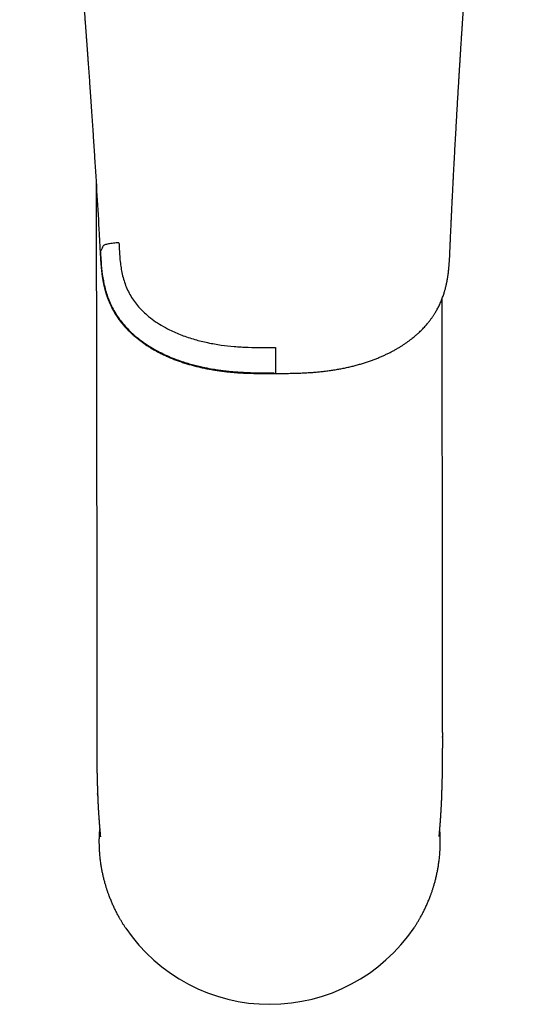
# Model space of a CAD drawing. Header units: millimetres. Extents: x 8 to 755, y 12 to 755.
# Tile 1 of 31: x 317 to 362, y 214 to 300. Entities that reach past the tile are written whole.
import ezdxf

# ---------------------------------------------------------------- set-up
doc = ezdxf.new("R2010")
doc.units = ezdxf.units.MM

msp = doc.modelspace()

# ---------------------------------------------------------------- linework, layer by layer
at = {"color": 7, "linetype": 'Continuous', "lineweight": 30}
for p, q in [((324.055, 285.821), (324.098, 248.043)), ((354.528, 248.077), (354.497, 275.681)), ((339.849, 269.693), (339.852, 269.178)), ((324.098, 238.935), (324.1, 237.17)), ((324.098, 238.903), (324.098, 238.891)), ((324.101, 237.17), (324.101, 237.169)), ((324.175, 232.19), (324.176, 232.167)), ((324.188, 232.019), (324.181, 232.167)), ((326.613, 220.396), (326.656, 220.331)), ((352.076, 220.425), (352.033, 220.36))]:
    msp.add_line(p, q, dxfattribs=at)
msp.add_arc((339.335, 228.99), 15.354, 214.33147, 325.79873, dxfattribs=at)
for points, knots in [([(339.852, 269.121), (339.995, 269.121), (340.328, 269.123), (340.849, 269.128), (341.411, 269.137), (341.924, 269.153), (342.389, 269.173), (342.807, 269.197), (343.219, 269.226), (343.623, 269.261), (344.035, 269.304), (344.454, 269.356), (344.879, 269.416), (345.294, 269.484), (345.7, 269.559), (346.096, 269.64), (346.482, 269.728), (346.858, 269.822), (347.226, 269.923), (347.586, 270.03), (347.937, 270.143), (348.278, 270.261), (348.607, 270.384), (348.924, 270.51), (349.228, 270.64), (349.52, 270.772), (349.801, 270.908), (350.072, 271.046), (350.334, 271.188), (350.587, 271.333), (350.829, 271.479), (351.061, 271.626), (351.28, 271.773), (351.488, 271.919), (351.684, 272.065), (351.87, 272.209), (352.055, 272.358), (352.236, 272.513), (352.413, 272.672), (352.578, 272.828), (352.732, 272.98), (352.873, 273.127), (353.003, 273.269), (353.123, 273.404), (353.232, 273.534), (353.333, 273.659), (353.426, 273.778), (353.51, 273.89), (353.587, 273.995), (353.655, 274.093), (353.716, 274.183), (353.774, 274.271), (353.838, 274.371), (353.911, 274.488), (353.992, 274.625), (354.075, 274.774), (354.161, 274.935), (354.248, 275.108), (354.335, 275.294), (354.415, 275.477), (354.487, 275.654), (354.552, 275.824), (354.616, 276.002), (354.671, 276.169), (354.717, 276.319), (354.754, 276.447), (354.786, 276.565), (354.814, 276.674), (354.839, 276.774), (354.86, 276.864), (354.877, 276.942), (354.89, 276.998), (354.897, 277.035), (354.901, 277.052), (354.904, 277.065), (354.906, 277.075), (354.908, 277.088), (354.913, 277.109), (354.92, 277.143), (354.929, 277.191), (354.94, 277.249), (354.953, 277.317), (354.968, 277.404), (354.986, 277.509), (355.006, 277.632), (355.025, 277.761), (355.043, 277.896), (355.06, 278.036), (355.077, 278.181), (355.096, 278.361), (355.115, 278.578), (355.135, 278.835), (355.153, 279.105), (355.168, 279.386), (355.182, 279.68), (355.195, 279.986), (355.209, 280.304), (355.223, 280.635), (355.238, 280.977), (355.255, 281.332), (355.272, 281.699), (355.289, 282.078), (355.308, 282.47), (355.327, 282.874), (355.347, 283.291), (355.367, 283.704), (355.387, 284.114), (355.407, 284.519), (355.427, 284.927), (355.448, 285.335), (355.468, 285.74), (355.489, 286.14), (355.515, 286.639), (355.545, 287.232), (355.582, 287.918), (355.618, 288.592), (355.654, 289.253), (355.689, 289.899), (355.725, 290.53), (355.759, 291.144), (355.794, 291.747), (355.828, 292.339), (355.862, 292.919), (355.895, 293.487), (355.928, 294.044), (355.957, 294.523), (355.981, 294.928), (356.002, 295.26), (356.022, 295.587), (356.041, 295.909), (356.062, 296.238), (356.082, 296.572), (356.103, 296.909), (356.124, 297.232), (356.143, 297.541), (356.162, 297.836), (356.18, 298.118), (356.196, 298.366), (356.21, 298.584), (356.222, 298.772), (356.234, 298.952), (356.244, 299.112), (356.253, 299.251), (356.261, 299.368), (356.267, 299.473), (356.273, 299.562), (356.278, 299.637), (356.282, 299.7), (356.286, 299.761), (356.29, 299.823), (356.295, 299.892), (356.301, 299.982), (356.308, 300.096), (356.317, 300.237), (356.327, 300.385), (356.337, 300.54), (356.348, 300.701), (356.36, 300.872), (356.372, 301.055), (356.385, 301.248), (356.399, 301.459), (356.414, 301.688), (356.431, 301.936), (356.449, 302.198), (356.467, 302.472), (356.487, 302.755), (356.506, 303.045), (356.538, 303.508), (356.583, 304.147), (356.643, 305.016), (356.71, 305.949), (356.781, 306.945), (356.853, 307.928), (356.924, 308.895), (356.995, 309.846), (357.068, 310.808), (357.142, 311.781), (357.219, 312.765), (357.297, 313.76), (357.377, 314.765), (357.489, 316.152), (357.634, 317.917), (357.815, 320.059), (358.001, 322.204), (358.192, 324.354), (358.39, 326.507), (358.617, 328.894), (358.796, 330.713), (358.922, 331.962), (358.968, 332.411), (359.014, 332.857), (359.059, 333.296), (359.104, 333.73), (359.149, 334.156), (359.193, 334.576), (359.236, 334.983), (359.279, 335.38), (359.32, 335.763), (359.36, 336.132), (359.399, 336.487), (359.436, 336.832), (359.474, 337.167), (359.51, 337.494), (359.545, 337.811), (359.58, 338.116), (359.613, 338.41), (359.645, 338.692), (359.676, 338.963), (359.703, 339.194), (359.726, 339.387), (359.744, 339.545), (359.762, 339.698), (359.779, 339.847), (359.797, 339.996), (359.816, 340.16), (359.838, 340.344), (359.863, 340.549), (359.889, 340.768), (359.91, 340.943), (359.925, 341.072), (359.935, 341.15), (359.944, 341.229), (359.954, 341.309), (359.963, 341.384), (359.971, 341.451), (359.978, 341.508), (359.984, 341.555), (359.989, 341.592), (359.992, 341.616), (359.994, 341.634), (359.996, 341.653), (359.999, 341.679), (360.004, 341.718), (360.011, 341.77), (360.018, 341.834), (360.026, 341.901), (360.035, 341.969), (360.043, 342.038), (360.052, 342.109), (360.067, 342.224), (360.087, 342.388), (360.11, 342.577), (360.132, 342.749), (360.151, 342.904), (360.172, 343.064), (360.193, 343.231), (360.214, 343.403), (360.237, 343.578), (360.256, 343.728), (360.271, 343.847), (360.282, 343.933), (360.291, 344.003), (360.298, 344.058), (360.303, 344.098), (360.308, 344.132), (360.311, 344.16), (360.314, 344.181), (360.317, 344.2), (360.319, 344.221), (360.323, 344.249), (360.328, 344.285), (360.334, 344.333), (360.342, 344.394), (360.352, 344.471), (360.363, 344.56), (360.376, 344.657), (360.389, 344.756), (360.408, 344.897), (360.431, 345.072), (360.455, 345.254), (360.474, 345.399), (360.489, 345.51), (360.503, 345.615), (360.516, 345.711), (360.528, 345.797), (360.537, 345.865), (360.544, 345.919), (360.55, 345.961), (360.556, 346.004), (360.562, 346.05), (360.57, 346.105), (360.578, 346.168), (360.588, 346.24), (360.599, 346.318), (360.611, 346.4), (360.622, 346.481), (360.634, 346.566), (360.646, 346.653), (360.659, 346.742), (360.671, 346.831), (360.684, 346.918), (360.695, 346.998), (360.706, 347.068), (360.714, 347.126), (360.721, 347.171), (360.726, 347.207), (360.731, 347.242), (360.738, 347.285), (360.745, 347.337), (360.754, 347.395), (360.762, 347.452), (360.77, 347.505), (360.778, 347.556), (360.786, 347.608), (360.794, 347.66), (360.801, 347.71), (360.809, 347.759), (360.815, 347.801), (360.821, 347.838), (360.826, 347.87), (360.831, 347.905), (360.838, 347.948), (360.846, 347.999), (360.854, 348.055), (360.864, 348.114), (360.873, 348.174), (360.883, 348.234), (360.893, 348.296), (360.902, 348.356), (360.911, 348.411), (360.919, 348.46), (360.925, 348.5), (360.931, 348.536), (360.938, 348.574), (360.946, 348.626), (360.957, 348.692), (360.97, 348.77), (360.983, 348.849), (360.996, 348.926), (361.009, 349.004), (361.023, 349.081), (361.036, 349.161), (361.05, 349.241), (361.062, 349.312), (361.073, 349.373), (361.083, 349.426), (361.092, 349.48), (361.102, 349.533), (361.11, 349.578), (361.116, 349.612), (361.121, 349.638), (361.125, 349.663), (361.131, 349.692), (361.137, 349.728), (361.145, 349.77), (361.153, 349.817), (361.163, 349.869), (361.172, 349.919), (361.181, 349.962), (361.187, 349.995), (361.191, 350.019), (361.195, 350.039), (361.2, 350.065), (361.207, 350.104), (361.219, 350.165), (361.234, 350.243), (361.251, 350.327), (361.267, 350.41), (361.283, 350.488), (361.298, 350.566), (361.314, 350.644), (361.33, 350.72), (361.346, 350.797), (361.362, 350.873), (361.379, 350.952), (361.396, 351.03), (361.412, 351.1), (361.425, 351.156), (361.436, 351.205), (361.446, 351.249), (361.457, 351.294), (361.467, 351.337), (361.477, 351.38), (361.487, 351.419), (361.495, 351.455), (361.502, 351.483), (361.508, 351.503), (361.512, 351.52), (361.516, 351.537), (361.521, 351.554), (361.527, 351.576), (361.533, 351.599), (361.54, 351.624), (361.546, 351.645), (361.551, 351.666), (361.556, 351.682), (361.56, 351.693), (361.561, 351.699), (361.562, 351.702), (361.562, 351.702), (361.562, 351.701)], [0, 0, 0, 0, 0.004442, 0.010391, 0.016229, 0.021956, 0.026377, 0.03073, 0.035013, 0.039228, 0.043373, 0.047919, 0.052378, 0.05675, 0.061035, 0.065233, 0.069344, 0.073369, 0.077308, 0.081231, 0.085067, 0.088813, 0.09247, 0.096037, 0.099452, 0.10278, 0.10602, 0.109173, 0.112294, 0.115326, 0.118268, 0.121121, 0.123885, 0.126514, 0.129056, 0.131512, 0.133882, 0.136478, 0.138961, 0.141331, 0.143589, 0.145734, 0.147731, 0.149618, 0.151396, 0.153064, 0.154653, 0.156127, 0.157486, 0.158731, 0.159862, 0.160921, 0.162047, 0.163589, 0.165255, 0.167044, 0.168956, 0.170993, 0.173152, 0.175436, 0.177278, 0.179194, 0.181182, 0.18323, 0.184754, 0.186158, 0.187442, 0.188606, 0.18972, 0.190697, 0.191537, 0.192239, 0.192529, 0.192716, 0.192816, 0.192925, 0.193057, 0.193213, 0.193624, 0.194142, 0.194768, 0.1955, 0.19634, 0.197565, 0.198897, 0.200282, 0.201722, 0.203215, 0.204761, 0.206359, 0.208962, 0.211694, 0.214554, 0.217543, 0.220662, 0.223909, 0.227285, 0.230791, 0.234425, 0.23819, 0.242084, 0.24611, 0.250268, 0.254558, 0.25898, 0.263534, 0.267735, 0.272043, 0.276414, 0.280748, 0.285042, 0.289296, 0.293511, 0.300921, 0.308203, 0.315358, 0.322386, 0.329286, 0.335939, 0.342469, 0.348876, 0.355159, 0.361319, 0.367357, 0.373271, 0.379062, 0.382639, 0.386167, 0.389647, 0.393077, 0.396416, 0.400143, 0.403722, 0.407154, 0.410439, 0.413576, 0.416566, 0.419409, 0.421498, 0.423499, 0.425413, 0.42724, 0.428601, 0.429843, 0.43096, 0.431951, 0.432693, 0.433346, 0.433957, 0.434624, 0.43535, 0.436135, 0.437488, 0.438986, 0.44063, 0.44222, 0.443927, 0.44575, 0.447688, 0.449743, 0.451914, 0.454414, 0.457052, 0.459829, 0.462743, 0.465789, 0.468874, 0.471972, 0.480557, 0.489238, 0.499698, 0.510295, 0.521029, 0.531028, 0.541143, 0.551373, 0.56172, 0.572182, 0.582759, 0.593453, 0.60426, 0.627003, 0.649791, 0.672624, 0.6955, 0.718422, 0.741388, 0.771771, 0.776552, 0.781335, 0.786114, 0.790804, 0.795378, 0.799973, 0.804445, 0.808794, 0.813021, 0.817126, 0.821038, 0.824831, 0.828506, 0.832064, 0.835571, 0.838956, 0.842217, 0.845356, 0.848371, 0.851263, 0.854032, 0.855774, 0.857464, 0.859101, 0.860686, 0.862242, 0.863883, 0.865945, 0.868146, 0.870485, 0.872963, 0.873785, 0.874622, 0.875472, 0.876337, 0.877171, 0.877893, 0.878503, 0.879012, 0.879402, 0.879673, 0.879794, 0.879988, 0.880269, 0.880638, 0.881249, 0.881953, 0.882671, 0.883402, 0.884147, 0.884906, 0.885677, 0.887869, 0.890161, 0.891762, 0.893424, 0.895148, 0.896933, 0.898779, 0.900688, 0.902594, 0.903598, 0.904527, 0.905381, 0.905849, 0.906291, 0.906673, 0.906962, 0.907188, 0.907342, 0.907568, 0.907872, 0.908255, 0.908716, 0.909417, 0.910245, 0.911201, 0.912277, 0.913363, 0.914422, 0.916806, 0.919037, 0.920291, 0.921491, 0.922635, 0.923681, 0.924603, 0.925401, 0.925895, 0.92635, 0.926784, 0.927261, 0.927853, 0.92856, 0.929332, 0.930201, 0.931093, 0.931981, 0.932864, 0.933844, 0.934819, 0.935789, 0.936753, 0.937652, 0.938421, 0.939061, 0.939571, 0.939881, 0.940257, 0.940732, 0.941303, 0.941958, 0.942638, 0.943185, 0.943744, 0.944314, 0.944896, 0.94548, 0.945995, 0.946507, 0.946904, 0.947212, 0.947592, 0.948071, 0.948638, 0.949289, 0.949953, 0.950615, 0.951308, 0.951999, 0.952689, 0.953339, 0.953891, 0.954338, 0.954702, 0.955118, 0.955627, 0.956479, 0.957373, 0.958298, 0.959207, 0.960042, 0.960992, 0.961897, 0.962813, 0.963803, 0.964375, 0.964991, 0.965651, 0.96632, 0.966862, 0.967264, 0.967522, 0.967801, 0.968158, 0.968592, 0.9691, 0.969669, 0.970299, 0.97099, 0.97149, 0.971894, 0.972187, 0.972395, 0.972622, 0.973166, 0.973837, 0.974899, 0.976089, 0.97704, 0.978036, 0.979098, 0.980087, 0.981122, 0.98213, 0.98317, 0.984247, 0.985449, 0.986455, 0.987317, 0.987956, 0.988666, 0.989405, 0.990105, 0.99079, 0.991589, 0.99223, 0.992765, 0.993203, 0.993485, 0.993855, 0.994265, 0.994644, 0.995347, 0.995986, 0.996646, 0.997377, 0.99815, 0.998784, 0.999365, 0.999899, 1, 1, 1, 1]), ([(317.321, 351.481), (317.321, 351.481), (317.321, 351.481), (317.322, 351.478), (317.324, 351.47), (317.327, 351.46), (317.331, 351.448), (317.335, 351.435), (317.339, 351.421), (317.344, 351.403), (317.35, 351.382), (317.356, 351.36), (317.362, 351.339), (317.369, 351.314), (317.377, 351.282), (317.387, 351.246), (317.397, 351.208), (317.406, 351.171), (317.415, 351.138), (317.422, 351.107), (317.429, 351.08), (317.436, 351.053), (317.443, 351.024), (317.451, 350.99), (317.461, 350.948), (317.472, 350.899), (317.484, 350.848), (317.495, 350.802), (317.505, 350.757), (317.517, 350.708), (317.528, 350.657), (317.539, 350.608), (317.548, 350.568), (317.556, 350.533), (317.562, 350.504), (317.568, 350.478), (317.574, 350.45), (317.581, 350.416), (317.59, 350.375), (317.6, 350.327), (317.612, 350.271), (317.623, 350.218), (317.632, 350.175), (317.638, 350.144), (317.644, 350.119), (317.649, 350.094), (317.654, 350.067), (317.662, 350.031), (317.671, 349.987), (317.681, 349.935), (317.692, 349.883), (317.702, 349.835), (317.71, 349.792), (317.718, 349.753), (317.726, 349.713), (317.735, 349.667), (317.745, 349.616), (317.755, 349.563), (317.766, 349.51), (317.775, 349.46), (317.784, 349.416), (317.791, 349.379), (317.797, 349.344), (317.805, 349.307), (317.813, 349.264), (317.822, 349.215), (317.841, 349.111), (317.865, 348.98), (317.897, 348.806), (317.927, 348.638), (317.957, 348.469), (317.989, 348.287), (318.02, 348.105), (318.046, 347.949), (318.062, 347.855), (318.069, 347.815), (318.075, 347.779), (318.08, 347.749), (318.084, 347.724), (318.088, 347.703), (318.091, 347.683), (318.095, 347.66), (318.1, 347.63), (318.106, 347.591), (318.113, 347.547), (318.121, 347.5), (318.128, 347.454), (318.135, 347.41), (318.144, 347.359), (318.154, 347.297), (318.165, 347.223), (318.178, 347.144), (318.189, 347.075), (318.197, 347.02), (318.203, 346.985), (318.207, 346.958), (318.21, 346.94), (318.212, 346.927), (318.215, 346.911), (318.219, 346.885), (318.225, 346.845), (318.233, 346.794), (318.242, 346.732), (318.254, 346.66), (318.267, 346.571), (318.283, 346.464), (318.302, 346.339), (318.323, 346.199), (318.34, 346.087), (318.352, 346.006), (318.359, 345.962), (318.365, 345.917), (318.372, 345.873), (318.377, 345.836), (318.382, 345.807), (318.385, 345.787), (318.387, 345.773), (318.388, 345.761), (318.39, 345.749), (318.393, 345.727), (318.398, 345.695), (318.405, 345.65), (318.412, 345.596), (318.429, 345.483), (318.454, 345.311), (318.489, 345.067), (318.526, 344.805), (318.566, 344.528), (318.595, 344.321), (318.614, 344.185), (318.622, 344.125), (318.63, 344.07), (318.636, 344.025), (318.641, 343.988), (318.645, 343.959), (318.649, 343.934), (318.652, 343.909), (318.657, 343.875), (318.664, 343.828), (318.672, 343.768), (318.681, 343.699), (318.692, 343.626), (318.702, 343.551), (318.716, 343.452), (318.733, 343.328), (318.753, 343.183), (318.772, 343.04), (318.792, 342.894), (318.813, 342.743), (318.834, 342.585), (318.857, 342.42), (318.877, 342.272), (318.894, 342.141), (318.909, 342.032), (318.923, 341.926), (318.936, 341.827), (318.948, 341.738), (318.959, 341.658), (318.968, 341.589), (318.976, 341.531), (318.982, 341.482), (318.987, 341.444), (318.992, 341.41), (318.996, 341.374), (319.002, 341.332), (319.008, 341.284), (319.016, 341.23), (319.024, 341.169), (319.033, 341.097), (319.044, 341.014), (319.056, 340.921), (319.069, 340.824), (319.086, 340.696), (319.107, 340.534), (319.132, 340.336), (319.159, 340.127), (319.188, 339.906), (319.218, 339.673), (319.249, 339.427), (319.282, 339.17), (319.316, 338.902), (319.351, 338.622), (319.387, 338.332), (319.424, 338.031), (319.462, 337.719), (319.502, 337.397), (319.542, 337.069), (319.582, 336.737), (319.635, 336.295), (319.701, 335.741), (319.785, 335.03), (319.873, 334.268), (319.967, 333.455), (320.063, 332.611), (320.161, 331.737), (320.261, 330.832), (320.361, 329.916), (320.461, 328.989), (320.563, 328.031), (320.667, 327.042), (320.773, 326.022), (320.879, 324.99), (320.984, 323.95), (321.088, 322.908), (321.237, 321.393), (321.428, 319.405), (321.674, 316.788), (321.926, 314.014), (322.184, 311.081), (322.362, 308.99), (322.467, 307.74), (322.5, 307.336), (322.533, 306.937), (322.566, 306.547), (322.6, 306.127), (322.636, 305.679), (322.675, 305.205), (322.711, 304.762), (322.744, 304.348), (322.775, 303.961), (322.805, 303.586), (322.833, 303.223), (322.861, 302.871), (322.888, 302.528), (322.914, 302.193), (322.94, 301.868), (322.964, 301.554), (322.987, 301.253), (323.009, 300.964), (323.031, 300.686), (323.048, 300.453), (323.063, 300.262), (323.075, 300.111), (323.085, 299.968), (323.095, 299.836), (323.104, 299.715), (323.113, 299.606), (323.12, 299.509), (323.127, 299.421), (323.132, 299.344), (323.138, 299.269), (323.144, 299.19), (323.151, 299.099), (323.159, 298.997), (323.167, 298.883), (323.176, 298.761), (323.186, 298.63), (323.196, 298.492), (323.207, 298.344), (323.219, 298.185), (323.235, 297.97), (323.255, 297.7), (323.279, 297.375), (323.303, 297.044), (323.327, 296.707), (323.356, 296.314), (323.388, 295.862), (323.425, 295.351), (323.462, 294.827), (323.5, 294.29), (323.538, 293.74), (323.577, 293.178), (323.617, 292.603), (323.655, 292.036), (323.693, 291.478), (323.73, 290.929), (323.767, 290.374), (323.803, 289.816), (323.84, 289.257), (323.876, 288.698), (323.972, 287.202), (324.122, 284.77), (324.258, 282.434), (324.331, 281.132), (324.346, 280.862), (324.361, 280.592), (324.376, 280.323), (324.39, 280.053), (324.404, 279.785), (324.418, 279.53), (324.431, 279.292), (324.445, 279.072), (324.459, 278.863), (324.475, 278.665), (324.491, 278.477), (324.508, 278.292), (324.528, 278.112), (324.549, 277.938), (324.57, 277.777), (324.591, 277.631), (324.612, 277.498), (324.63, 277.388), (324.646, 277.298), (324.659, 277.226), (324.671, 277.162), (324.682, 277.106), (324.692, 277.057), (324.7, 277.017), (324.707, 276.984), (324.713, 276.958), (324.718, 276.934), (324.725, 276.902), (324.735, 276.856), (324.748, 276.797), (324.764, 276.727), (324.783, 276.65), (324.804, 276.568), (324.826, 276.485), (324.853, 276.386), (324.886, 276.27), (324.925, 276.142), (324.96, 276.032), (324.992, 275.938), (325.019, 275.859), (325.046, 275.786), (325.071, 275.716), (325.098, 275.645), (325.128, 275.568), (325.164, 275.48), (325.205, 275.381), (325.254, 275.271), (325.308, 275.151), (325.369, 275.022), (325.438, 274.885), (325.514, 274.74), (325.597, 274.589), (325.69, 274.43), (325.793, 274.263), (325.907, 274.089), (326.034, 273.907), (326.172, 273.72), (326.322, 273.529), (326.486, 273.333), (326.663, 273.134), (326.846, 272.94), (327.036, 272.752), (327.23, 272.571), (327.436, 272.389), (327.654, 272.208), (327.882, 272.028), (328.122, 271.851), (328.372, 271.677), (328.633, 271.506), (328.909, 271.336), (329.198, 271.168), (329.501, 271.003), (329.816, 270.843), (330.144, 270.687), (330.482, 270.538), (330.83, 270.395), (331.188, 270.258), (331.557, 270.128), (331.931, 270.007), (332.309, 269.895), (332.69, 269.791), (333.081, 269.693), (333.482, 269.603), (333.892, 269.521), (334.304, 269.447), (334.716, 269.382), (335.128, 269.325), (335.547, 269.275), (335.975, 269.233), (336.427, 269.196), (336.904, 269.166), (337.407, 269.144), (337.919, 269.129), (338.439, 269.12), (338.968, 269.118), (339.44, 269.118), (339.736, 269.12), (339.852, 269.121)], [0, 0, 0, 0, 0.000151, 0.000785, 0.001395, 0.001992, 0.002473, 0.00293, 0.003397, 0.003954, 0.004556, 0.005114, 0.00558, 0.006133, 0.006777, 0.007586, 0.008306, 0.008917, 0.009577, 0.010039, 0.010488, 0.010928, 0.011355, 0.01186, 0.012495, 0.01331, 0.014047, 0.01473, 0.015319, 0.015975, 0.016807, 0.017427, 0.017989, 0.01847, 0.01884, 0.019145, 0.019507, 0.019966, 0.020502, 0.021132, 0.021857, 0.022674, 0.023161, 0.023543, 0.02383, 0.024131, 0.024477, 0.024867, 0.025495, 0.026145, 0.026818, 0.027434, 0.027951, 0.028384, 0.02887, 0.029448, 0.030083, 0.030725, 0.031372, 0.032007, 0.032538, 0.032954, 0.033342, 0.033785, 0.034286, 0.034852, 0.035524, 0.037996, 0.039448, 0.041602, 0.043819, 0.045277, 0.04781, 0.050023, 0.050529, 0.050981, 0.051378, 0.051718, 0.052002, 0.05223, 0.052408, 0.052661, 0.052996, 0.053431, 0.053956, 0.054483, 0.05499, 0.055476, 0.055943, 0.056715, 0.057519, 0.05839, 0.059327, 0.059808, 0.060197, 0.060492, 0.060694, 0.060806, 0.060909, 0.061229, 0.061666, 0.062223, 0.062898, 0.063692, 0.064602, 0.065818, 0.067186, 0.068706, 0.070379, 0.070849, 0.071331, 0.071823, 0.072319, 0.072737, 0.073055, 0.073261, 0.073385, 0.073502, 0.073637, 0.07379, 0.074195, 0.074688, 0.07527, 0.075931, 0.078361, 0.080835, 0.083832, 0.086831, 0.089812, 0.090524, 0.091196, 0.091778, 0.09227, 0.092673, 0.09298, 0.093204, 0.093457, 0.093797, 0.094317, 0.094961, 0.095728, 0.096542, 0.097342, 0.098126, 0.099756, 0.101318, 0.102814, 0.104364, 0.106032, 0.107697, 0.109466, 0.111338, 0.11249, 0.113678, 0.114844, 0.115902, 0.11687, 0.117726, 0.118468, 0.119098, 0.119614, 0.120018, 0.120321, 0.120723, 0.121169, 0.121684, 0.122268, 0.122921, 0.123643, 0.124582, 0.125588, 0.126629, 0.127706, 0.129717, 0.131842, 0.13408, 0.136431, 0.138947, 0.141581, 0.144333, 0.147203, 0.150191, 0.153297, 0.156521, 0.159856, 0.163308, 0.166833, 0.170378, 0.173942, 0.180998, 0.188126, 0.196708, 0.205393, 0.214182, 0.223714, 0.233365, 0.243135, 0.253023, 0.263031, 0.273775, 0.284652, 0.295663, 0.306769, 0.317879, 0.328991, 0.355187, 0.38139, 0.412592, 0.443804, 0.475026, 0.479362, 0.483686, 0.48793, 0.492085, 0.496151, 0.50134, 0.506377, 0.511261, 0.515492, 0.519601, 0.523589, 0.527454, 0.531198, 0.534819, 0.53841, 0.541872, 0.545205, 0.54841, 0.551487, 0.554436, 0.557256, 0.558929, 0.560551, 0.562072, 0.563477, 0.564765, 0.565917, 0.566957, 0.567884, 0.568699, 0.569423, 0.570269, 0.571235, 0.572322, 0.57353, 0.574859, 0.576223, 0.577694, 0.579272, 0.580958, 0.582752, 0.586132, 0.589585, 0.593104, 0.596691, 0.600344, 0.605647, 0.611086, 0.616659, 0.622368, 0.628211, 0.634188, 0.640301, 0.646549, 0.652273, 0.658107, 0.664035, 0.669976, 0.675917, 0.681859, 0.6878, 0.723595, 0.759368, 0.762229, 0.765091, 0.767954, 0.770818, 0.773685, 0.776553, 0.77935, 0.781797, 0.784132, 0.786355, 0.788465, 0.790463, 0.792349, 0.794356, 0.796218, 0.797933, 0.799502, 0.800922, 0.802195, 0.803052, 0.803826, 0.804516, 0.805122, 0.805644, 0.806083, 0.806438, 0.806716, 0.806919, 0.80722, 0.807754, 0.808396, 0.809147, 0.810006, 0.810929, 0.811825, 0.812691, 0.814202, 0.815614, 0.816926, 0.817862, 0.818741, 0.81956, 0.820321, 0.821088, 0.821958, 0.822932, 0.824083, 0.825351, 0.826737, 0.82824, 0.829861, 0.831566, 0.833384, 0.835315, 0.837358, 0.839559, 0.841876, 0.84431, 0.846862, 0.849531, 0.852316, 0.855217, 0.857899, 0.860672, 0.863537, 0.866494, 0.869542, 0.872626, 0.875797, 0.879056, 0.882402, 0.885899, 0.889487, 0.893168, 0.896942, 0.900808, 0.904696, 0.908674, 0.91274, 0.916895, 0.920924, 0.925031, 0.929217, 0.933483, 0.937829, 0.942256, 0.946504, 0.950823, 0.955214, 0.959675, 0.964207, 0.969348, 0.974577, 0.979894, 0.985299, 0.990791, 0.996371, 1, 1, 1, 1]), ([(326.058, 280.617), (325.977, 280.612), (325.812, 280.602), (325.57, 280.578), (325.338, 280.548), (325.129, 280.512), (324.951, 280.471), (324.815, 280.429), (324.718, 280.385), (324.689, 280.357), (324.675, 280.343)], [0, 0, 0, 0, 0.118453, 0.242282, 0.370073, 0.499892, 0.629714, 0.757513, 0.881447, 1, 1, 1, 1]), ([(326.06, 280.617), (326.068, 280.421), (326.086, 280.03), (326.121, 279.432), (326.176, 278.848), (326.285, 278.072), (326.517, 277.129), (326.988, 276.045), (327.669, 275.076), (328.407, 274.336), (329.128, 273.775), (329.792, 273.343), (330.607, 272.902), (331.587, 272.476), (332.711, 272.102), (333.877, 271.814), (335.034, 271.612), (336.229, 271.482), (337.423, 271.415), (338.64, 271.393), (339.44, 271.395), (339.841, 271.396)], [0, 0, 0, 0, 0.031187, 0.062344, 0.0951898, 0.1245645, 0.1869847, 0.2492991, 0.3117223, 0.374427, 0.4146184, 0.4562877, 0.4997228, 0.5609102, 0.6246313, 0.6859718, 0.7496768, 0.8089911, 0.874499, 0.9372233, 1, 1, 1, 1]), ([(324.675, 280.343), (324.634, 280.258), (324.551, 280.087), (324.47, 279.922), (324.429, 279.84)], [0, 0, 0, 0, 0.500474, 1, 1, 1, 1]), ([(324.432, 279.791), (324.438, 279.692), (324.448, 279.493), (324.46, 279.294), (324.467, 279.195)], [0, 0, 0, 0, 0.500024, 1, 1, 1, 1]), ([(324.467, 279.195), (324.492, 278.829), (324.545, 278.088), (324.721, 276.971), (325.033, 275.85), (325.519, 274.757), (326.191, 273.727), (327.035, 272.788), (328.027, 271.96), (328.968, 271.353), (329.78, 270.923), (330.41, 270.632), (331.011, 270.388), (331.578, 270.185), (332.108, 270.017), (332.777, 269.829), (333.52, 269.654), (334.252, 269.517), (334.798, 269.432), (335.237, 269.373), (335.665, 269.324), (336.082, 269.285), (336.488, 269.253), (336.883, 269.228), (337.267, 269.21), (337.883, 269.187), (338.697, 269.175), (339.387, 269.176), (339.713, 269.177)], [0, 0, 0, 0, 0.05407, 0.109618, 0.166561, 0.224953, 0.284727, 0.34595, 0.408583, 0.472612, 0.508406, 0.541995, 0.573375, 0.60253, 0.629438, 0.654092, 0.703314, 0.740091, 0.762051, 0.783448, 0.804278, 0.824539, 0.844231, 0.863355, 0.881913, 0.899904, 0.952752, 1, 1, 1, 1]), ([(339.841, 271.396), (339.841, 271.309), (339.842, 271.13), (339.843, 270.853), (339.845, 270.578), (339.846, 270.318), (339.847, 270.09), (339.848, 269.906), (339.849, 269.769), (339.849, 269.718), (339.849, 269.693)], [0, 0, 0, 0, 0.116931, 0.240315, 0.36845, 0.499159, 0.629988, 0.758469, 0.882392, 1, 1, 1, 1]), ([(324.098, 248.041), (324.098, 247.922), (324.098, 247.688), (324.099, 247.34), (324.099, 246.999), (324.099, 246.666), (324.099, 246.342), (324.099, 246.027), (324.099, 245.72), (324.099, 245.418), (324.099, 245.121), (324.099, 244.829), (324.099, 244.548), (324.099, 244.277), (324.099, 244.016), (324.098, 243.766), (324.098, 243.527), (324.098, 243.298), (324.098, 243.08), (324.098, 242.873), (324.098, 242.677), (324.098, 242.494), (324.097, 242.325), (324.097, 242.169), (324.097, 242.023), (324.097, 241.885), (324.097, 241.753), (324.097, 241.625), (324.097, 241.504), (324.097, 241.394), (324.097, 241.302), (324.097, 241.226), (324.097, 241.161), (324.097, 241.094), (324.097, 241.01), (324.097, 240.906), (324.097, 240.781), (324.097, 240.643), (324.097, 240.493), (324.097, 240.341), (324.097, 240.188), (324.097, 240.035), (324.097, 239.877), (324.097, 239.719), (324.097, 239.567), (324.097, 239.434), (324.097, 239.32), (324.097, 239.222), (324.097, 239.13), (324.097, 239.045), (324.097, 238.97), (324.097, 238.923), (324.098, 238.903)], [0, 0, 0, 0, 0.039995, 0.078942, 0.116836, 0.153673, 0.189451, 0.224166, 0.257816, 0.290399, 0.323388, 0.355207, 0.385855, 0.415333, 0.443643, 0.470786, 0.496762, 0.521574, 0.545223, 0.56771, 0.589039, 0.609213, 0.627178, 0.644121, 0.660045, 0.674951, 0.688842, 0.703368, 0.716594, 0.728524, 0.73916, 0.746611, 0.753395, 0.760589, 0.768437, 0.780782, 0.794458, 0.809466, 0.825803, 0.843466, 0.859198, 0.875849, 0.893417, 0.911081, 0.927672, 0.943181, 0.95461, 0.965372, 0.97547, 0.984836, 0.993429, 1, 1, 1, 1]), ([(354.549, 239.658), (354.549, 239.687), (354.548, 239.766), (354.548, 239.894), (354.548, 240.031), (354.548, 240.153), (354.548, 240.261), (354.547, 240.36), (354.547, 240.456), (354.547, 240.555), (354.547, 240.678), (354.546, 240.829), (354.546, 241.01), (354.545, 241.203), (354.545, 241.409), (354.544, 241.627), (354.544, 241.857), (354.543, 242.088), (354.542, 242.318), (354.542, 242.548), (354.541, 242.788), (354.54, 243.038), (354.539, 243.3), (354.539, 243.566), (354.538, 243.838), (354.537, 244.113), (354.536, 244.398), (354.535, 244.692), (354.534, 244.996), (354.534, 245.308), (354.533, 245.629), (354.532, 245.959), (354.531, 246.298), (354.531, 246.642), (354.53, 246.992), (354.529, 247.348), (354.529, 247.711), (354.529, 247.954), (354.528, 248.077)], [0, 0, 0, 0, 0.010258, 0.028366, 0.045231, 0.05908, 0.071787, 0.083352, 0.094403, 0.106044, 0.118296, 0.138237, 0.159618, 0.182443, 0.206716, 0.232442, 0.259624, 0.288266, 0.314046, 0.341061, 0.369329, 0.398857, 0.429646, 0.461698, 0.493076, 0.52558, 0.55921, 0.593965, 0.629847, 0.666856, 0.704993, 0.744256, 0.784643, 0.826152, 0.868008, 0.910938, 0.954937, 1, 1, 1, 1]), ([(354.55, 238.51), (354.55, 238.691), (354.55, 239.072), (354.549, 239.457), (354.549, 239.658)], [0, 0, 0, 0, 0.477774, 1, 1, 1, 1]), ([(354.552, 237.152), (354.552, 237.225), (354.551, 237.435), (354.551, 237.777), (354.551, 238.156), (354.551, 238.399), (354.551, 238.51)], [0, 0, 0, 0, 0.162656, 0.463324, 0.75597, 1, 1, 1, 1]), ([(324.1, 237.169), (324.1, 237.157), (324.1, 237.109), (324.1, 237.03), (324.1, 236.937), (324.1, 236.858), (324.1, 236.796), (324.1, 236.749), (324.101, 236.715), (324.101, 236.683), (324.101, 236.643), (324.101, 236.591), (324.101, 236.53), (324.101, 236.464), (324.101, 236.397), (324.101, 236.331), (324.102, 236.265), (324.102, 236.201), (324.102, 236.142), (324.102, 236.094), (324.102, 236.058), (324.103, 236.03), (324.103, 235.999), (324.103, 235.953), (324.103, 235.895), (324.104, 235.83), (324.104, 235.773), (324.104, 235.723), (324.104, 235.678), (324.105, 235.63), (324.105, 235.574), (324.106, 235.507), (324.106, 235.435), (324.107, 235.365), (324.107, 235.305), (324.108, 235.255), (324.108, 235.211), (324.109, 235.167), (324.109, 235.122), (324.11, 235.075), (324.11, 235.023), (324.111, 234.968), (324.111, 234.91), (324.112, 234.851), (324.113, 234.788), (324.114, 234.721), (324.115, 234.652), (324.116, 234.585), (324.117, 234.525), (324.117, 234.474), (324.118, 234.432), (324.119, 234.394), (324.119, 234.353), (324.12, 234.309), (324.121, 234.265), (324.122, 234.226), (324.122, 234.19), (324.123, 234.159), (324.123, 234.13), (324.124, 234.104), (324.124, 234.077), (324.125, 234.045), (324.126, 234.01), (324.127, 233.945), (324.129, 233.852), (324.132, 233.729), (324.135, 233.609), (324.137, 233.514), (324.139, 233.446), (324.14, 233.404), (324.141, 233.364), (324.142, 233.324), (324.143, 233.283), (324.144, 233.244), (324.145, 233.208), (324.146, 233.173), (324.147, 233.14), (324.148, 233.108), (324.149, 233.084), (324.149, 233.065), (324.15, 233.048), (324.15, 233.029), (324.151, 233.006), (324.152, 232.979), (324.153, 232.949), (324.154, 232.922), (324.154, 232.896), (324.155, 232.868), (324.156, 232.838), (324.158, 232.797), (324.159, 232.748), (324.161, 232.696), (324.163, 232.647), (324.164, 232.6), (324.166, 232.553), (324.168, 232.502), (324.169, 232.452), (324.171, 232.405), (324.173, 232.361), (324.174, 232.319), (324.176, 232.279), (324.177, 232.249), (324.178, 232.224), (324.179, 232.201), (324.18, 232.175), (324.181, 232.147), (324.182, 232.118), (324.183, 232.093), (324.184, 232.072), (324.185, 232.055), (324.185, 232.038), (324.186, 232.026), (324.186, 232.019)], [0, 0, 0, 0, 0.006105, 0.024113, 0.039723, 0.052937, 0.063753, 0.070935, 0.076453, 0.080348, 0.087234, 0.095884, 0.106294, 0.117412, 0.128544, 0.139697, 0.150585, 0.161219, 0.171304, 0.180432, 0.185142, 0.189368, 0.194295, 0.200725, 0.212678, 0.223744, 0.233347, 0.241716, 0.249113, 0.25656, 0.266348, 0.277867, 0.291226, 0.304072, 0.314256, 0.32283, 0.330326, 0.337993, 0.346012, 0.354406, 0.363582, 0.373842, 0.3844, 0.395133, 0.406426, 0.419134, 0.432519, 0.445107, 0.456815, 0.466329, 0.474286, 0.48061, 0.488487, 0.497766, 0.506125, 0.51431, 0.520634, 0.527198, 0.532845, 0.537486, 0.542538, 0.549018, 0.556605, 0.563564, 0.588286, 0.613245, 0.638644, 0.663561, 0.672688, 0.682022, 0.690452, 0.698535, 0.707884, 0.71689, 0.724159, 0.730869, 0.739728, 0.746225, 0.751689, 0.755888, 0.75901, 0.762959, 0.76823, 0.774766, 0.781065, 0.787699, 0.793087, 0.799036, 0.806006, 0.813775, 0.827294, 0.839095, 0.849646, 0.861296, 0.871632, 0.882733, 0.89708, 0.907183, 0.915838, 0.928411, 0.937334, 0.944826, 0.9497, 0.955277, 0.961585, 0.968637, 0.976121, 0.982511, 0.987345, 0.991045, 0.995129, 1, 1, 1, 1]), ([(354.477, 232.054), (354.477, 232.054), (354.477, 232.062), (354.478, 232.075), (354.478, 232.093), (354.479, 232.111), (354.48, 232.132), (354.481, 232.159), (354.482, 232.191), (354.483, 232.224), (354.484, 232.253), (354.485, 232.278), (354.486, 232.298), (354.486, 232.315), (354.487, 232.332), (354.488, 232.354), (354.489, 232.378), (354.49, 232.402), (354.49, 232.422), (354.491, 232.44), (354.492, 232.459), (354.492, 232.484), (354.493, 232.513), (354.494, 232.543), (354.495, 232.569), (354.496, 232.591), (354.497, 232.618), (354.498, 232.652), (354.499, 232.692), (354.5, 232.732), (354.502, 232.775), (354.503, 232.822), (354.505, 232.877), (354.507, 232.937), (354.509, 233.005), (354.51, 233.067), (354.512, 233.135), (354.514, 233.192), (354.515, 233.251), (354.517, 233.304), (354.518, 233.359), (354.519, 233.417), (354.521, 233.489), (354.523, 233.58), (354.526, 233.686), (354.528, 233.793), (354.53, 233.901), (354.532, 234.004), (354.533, 234.093), (354.535, 234.174), (354.536, 234.248), (354.537, 234.328), (354.538, 234.393), (354.539, 234.445), (354.54, 234.484), (354.54, 234.528), (354.541, 234.578), (354.541, 234.633), (354.542, 234.691), (354.543, 234.754), (354.544, 234.818), (354.544, 234.881), (354.545, 234.944), (354.546, 235.009), (354.546, 235.07), (354.547, 235.128), (354.547, 235.186), (354.547, 235.25), (354.548, 235.32), (354.548, 235.391), (354.549, 235.462), (354.549, 235.527), (354.55, 235.589), (354.55, 235.643), (354.55, 235.692), (354.55, 235.739), (354.55, 235.789), (354.551, 235.839), (354.551, 235.89), (354.551, 235.94), (354.551, 235.989), (354.551, 236.032), (354.551, 236.07), (354.551, 236.109), (354.551, 236.153), (354.551, 236.205), (354.552, 236.263), (354.552, 236.325), (354.552, 236.39), (354.552, 236.455), (354.552, 236.521), (354.552, 236.585), (354.552, 236.64), (354.552, 236.686), (354.552, 236.72), (354.552, 236.75), (354.552, 236.783), (354.552, 236.83), (354.552, 236.893), (354.552, 236.972), (354.551, 237.065), (354.551, 237.144), (354.551, 237.192), (354.551, 237.204)], [0, 0, 0, 0, 0.000597, 0.005812, 0.009723, 0.013652, 0.018751, 0.025021, 0.033933, 0.041993, 0.04904, 0.055063, 0.06006, 0.063339, 0.067258, 0.072435, 0.07881, 0.084738, 0.089474, 0.0931, 0.097384, 0.103351, 0.110797, 0.118046, 0.12417, 0.12917, 0.133834, 0.142976, 0.152619, 0.161349, 0.171075, 0.182127, 0.193716, 0.208244, 0.222909, 0.239237, 0.250153, 0.267347, 0.277203, 0.288542, 0.301719, 0.31313, 0.325781, 0.34827, 0.370421, 0.392564, 0.414856, 0.436465, 0.455048, 0.468168, 0.484369, 0.499039, 0.515041, 0.522017, 0.528755, 0.537524, 0.547227, 0.557374, 0.568282, 0.579832, 0.592579, 0.603983, 0.614731, 0.627414, 0.638861, 0.648119, 0.658797, 0.669998, 0.682194, 0.696058, 0.707279, 0.719243, 0.729977, 0.739221, 0.747457, 0.755028, 0.763371, 0.772898, 0.780573, 0.789066, 0.798024, 0.80541, 0.810901, 0.8173, 0.824762, 0.833181, 0.843045, 0.853411, 0.86425, 0.875182, 0.886097, 0.896967, 0.906675, 0.913767, 0.919552, 0.923434, 0.928943, 0.93612, 0.946934, 0.960151, 0.97577, 0.993792, 1, 1, 1, 1]), ([(324.176, 232.167), (324.176, 232.158), (324.177, 232.135), (324.179, 232.093), (324.181, 232.046), (324.182, 232.002), (324.184, 231.96), (324.186, 231.92), (324.188, 231.869), (324.191, 231.805), (324.194, 231.73), (324.197, 231.66), (324.2, 231.596), (324.202, 231.538), (324.205, 231.482), (324.208, 231.429), (324.21, 231.379), (324.213, 231.329), (324.216, 231.26), (324.22, 231.177), (324.225, 231.08), (324.23, 230.985), (324.236, 230.89), (324.241, 230.796), (324.246, 230.704), (324.251, 230.619), (324.256, 230.539), (324.261, 230.467), (324.265, 230.395), (324.27, 230.326), (324.274, 230.267), (324.277, 230.219), (324.279, 230.18), (324.282, 230.14), (324.285, 230.103), (324.287, 230.067), (324.29, 230.026), (324.293, 229.977), (324.297, 229.925), (324.301, 229.874), (324.304, 229.827), (324.307, 229.785), (324.31, 229.748), (324.313, 229.715), (324.315, 229.681), (324.318, 229.649), (324.32, 229.615), (324.323, 229.582), (324.325, 229.551), (324.328, 229.512), (324.332, 229.464), (324.337, 229.404), (324.342, 229.343), (324.347, 229.282), (324.352, 229.223), (324.356, 229.176), (324.359, 229.139), (324.361, 229.11), (324.364, 229.081), (324.366, 229.053), (324.368, 229.029), (324.37, 229.01), (324.371, 228.997), (324.372, 228.984), (324.373, 228.971), (324.374, 228.957), (324.376, 228.944), (324.377, 228.931), (324.378, 228.916), (324.38, 228.898), (324.381, 228.877), (324.383, 228.857), (324.385, 228.838), (324.386, 228.821), (324.388, 228.804), (324.389, 228.788), (324.391, 228.774), (324.392, 228.76), (324.393, 228.746), (324.394, 228.733), (324.395, 228.719), (324.397, 228.706), (324.398, 228.691), (324.399, 228.676), (324.401, 228.659), (324.402, 228.641), (324.404, 228.623), (324.406, 228.597), (324.409, 228.564), (324.412, 228.525), (324.415, 228.49), (324.418, 228.457), (324.421, 228.429), (324.422, 228.407), (324.424, 228.39), (324.425, 228.379), (324.425, 228.374), (324.425, 228.375), (324.425, 228.375)], [0, 0, 0, 0, 0.005845, 0.015504, 0.024402, 0.032761, 0.040648, 0.048422, 0.056136, 0.070682, 0.086102, 0.101351, 0.112981, 0.124702, 0.136264, 0.147214, 0.156744, 0.166564, 0.177867, 0.199208, 0.217893, 0.23784, 0.258229, 0.277043, 0.297268, 0.316569, 0.331328, 0.348137, 0.362851, 0.378035, 0.392925, 0.401253, 0.409462, 0.418818, 0.427268, 0.433716, 0.443028, 0.454726, 0.466183, 0.477599, 0.489349, 0.497625, 0.505992, 0.514071, 0.520498, 0.528864, 0.536206, 0.543949, 0.551915, 0.557997, 0.571879, 0.585789, 0.601338, 0.616854, 0.631627, 0.645814, 0.653665, 0.660886, 0.668794, 0.677008, 0.683845, 0.68841, 0.692422, 0.695586, 0.699001, 0.703311, 0.7075, 0.71034, 0.714441, 0.720966, 0.726636, 0.733249, 0.739046, 0.744319, 0.749527, 0.7549, 0.759415, 0.763714, 0.768844, 0.773129, 0.777093, 0.783083, 0.787322, 0.792594, 0.799731, 0.805905, 0.813414, 0.82017, 0.83691, 0.855164, 0.875196, 0.891348, 0.91285, 0.933843, 0.951732, 0.971672, 0.991814, 1, 1, 1, 1]), ([(354.246, 228.41), (354.246, 228.41), (354.246, 228.41), (354.247, 228.422), (354.248, 228.437), (354.249, 228.446), (354.25, 228.459), (354.251, 228.472), (354.252, 228.487), (354.254, 228.502), (354.255, 228.516), (354.256, 228.528), (354.257, 228.541), (354.258, 228.554), (354.259, 228.567), (354.26, 228.579), (354.261, 228.592), (354.263, 228.607), (354.264, 228.624), (354.265, 228.64), (354.267, 228.66), (354.269, 228.683), (354.271, 228.71), (354.274, 228.736), (354.276, 228.764), (354.279, 228.795), (354.281, 228.825), (354.284, 228.858), (354.287, 228.891), (354.29, 228.927), (354.293, 228.963), (354.296, 229.002), (354.3, 229.042), (354.302, 229.076), (354.305, 229.101), (354.306, 229.118), (354.307, 229.135), (354.309, 229.153), (354.31, 229.168), (354.311, 229.179), (354.312, 229.191), (354.313, 229.206), (354.315, 229.223), (354.316, 229.24), (354.317, 229.258), (354.319, 229.276), (354.32, 229.294), (354.322, 229.311), (354.323, 229.33), (354.325, 229.354), (354.327, 229.38), (354.329, 229.407), (354.331, 229.431), (354.333, 229.456), (354.335, 229.482), (354.338, 229.51), (354.34, 229.544), (354.343, 229.586), (354.347, 229.635), (354.351, 229.686), (354.355, 229.736), (354.358, 229.789), (354.362, 229.842), (354.366, 229.901), (354.371, 229.959), (354.375, 230.02), (354.379, 230.076), (354.382, 230.132), (354.385, 230.18), (354.389, 230.229), (354.392, 230.278), (354.395, 230.33), (354.398, 230.38), (354.401, 230.427), (354.404, 230.472), (354.407, 230.519), (354.41, 230.568), (354.413, 230.619), (354.416, 230.669), (354.419, 230.721), (354.423, 230.791), (354.427, 230.878), (354.433, 230.99), (354.439, 231.1), (354.445, 231.218), (354.45, 231.33), (354.455, 231.426), (354.458, 231.5), (354.461, 231.551), (354.463, 231.598), (354.465, 231.644), (354.467, 231.695), (354.469, 231.752), (354.471, 231.807), (354.473, 231.855), (354.475, 231.898), (354.477, 231.94), (354.478, 231.976), (354.479, 232.006), (354.48, 232.023), (354.48, 232.032), (354.48, 232.034)], [0, 0, 0, 0, 0.022281, 0.053937, 0.065118, 0.07534, 0.085358, 0.097307, 0.107532, 0.116963, 0.125559, 0.132615, 0.138969, 0.146552, 0.152851, 0.158299, 0.163784, 0.172423, 0.17867, 0.185525, 0.192823, 0.204435, 0.212868, 0.223517, 0.23357, 0.242793, 0.255472, 0.264463, 0.275182, 0.287503, 0.297771, 0.308689, 0.321769, 0.332638, 0.338348, 0.342747, 0.347128, 0.352921, 0.356886, 0.35951, 0.362291, 0.366416, 0.371831, 0.376003, 0.380064, 0.385344, 0.390448, 0.39414, 0.398882, 0.405396, 0.412474, 0.419062, 0.425278, 0.431382, 0.437752, 0.444597, 0.45202, 0.46295, 0.475114, 0.487032, 0.4996, 0.510971, 0.52401, 0.536963, 0.551404, 0.56461, 0.578854, 0.590107, 0.602441, 0.611744, 0.623593, 0.635808, 0.64653, 0.656858, 0.667342, 0.676854, 0.688135, 0.699859, 0.710506, 0.7213, 0.733682, 0.756691, 0.778023, 0.806018, 0.827711, 0.852953, 0.877192, 0.888362, 0.899164, 0.909198, 0.917915, 0.928096, 0.940786, 0.953035, 0.962002, 0.97054, 0.979398, 0.988249, 0.992737, 0.998001, 1, 1, 1, 1]), ([(326.613, 220.396), (326.566, 220.469), (326.473, 220.613), (326.338, 220.833), (326.206, 221.055), (326.064, 221.305), (325.913, 221.584), (325.755, 221.893), (325.605, 222.206), (325.463, 222.523), (325.328, 222.843), (325.212, 223.141), (325.112, 223.414), (325.026, 223.662), (324.946, 223.912), (324.863, 224.187), (324.78, 224.485), (324.699, 224.808), (324.625, 225.133), (324.56, 225.46), (324.502, 225.789), (324.45, 226.141), (324.404, 226.516), (324.37, 226.883), (324.348, 227.221), (324.335, 227.529), (324.329, 227.838), (324.33, 228.184), (324.343, 228.568), (324.358, 228.852), (324.371, 228.995), (324.371, 228.999)], [0, 0, 0, 0, 0.028275, 0.05655, 0.084859, 0.113167, 0.151267, 0.189372, 0.227471, 0.265766, 0.304066, 0.34236, 0.371366, 0.400371, 0.429416, 0.458462, 0.49529, 0.532123, 0.568951, 0.605963, 0.642981, 0.679993, 0.724214, 0.768471, 0.802681, 0.83689, 0.871165, 0.90544, 0.952115, 0.99883, 1, 1, 1, 1]), ([(352.076, 220.425), (352.123, 220.498), (352.216, 220.642), (352.351, 220.863), (352.482, 221.085), (352.623, 221.336), (352.774, 221.615), (352.93, 221.924), (353.08, 222.237), (353.222, 222.554), (353.356, 222.875), (353.471, 223.173), (353.571, 223.446), (353.656, 223.695), (353.736, 223.945), (353.818, 224.219), (353.9, 224.518), (353.98, 224.841), (354.053, 225.166), (354.118, 225.494), (354.175, 225.823), (354.226, 226.175), (354.271, 226.55), (354.304, 226.917), (354.325, 227.255), (354.338, 227.563), (354.343, 227.872), (354.341, 228.219), (354.328, 228.602), (354.312, 228.886), (354.299, 229.029), (354.299, 229.033)], [0, 0, 0, 0, 0.028275, 0.05655, 0.084859, 0.113167, 0.151267, 0.189372, 0.227471, 0.265766, 0.304065, 0.34236, 0.371365, 0.40037, 0.429416, 0.458461, 0.495289, 0.532122, 0.56895, 0.605963, 0.64298, 0.679992, 0.724213, 0.76847, 0.80268, 0.836889, 0.871164, 0.905439, 0.952114, 0.998829, 1, 1, 1, 1])]:
    msp.add_open_spline(points, degree=3, knots=knots, dxfattribs=at)

doc.saveas('drawing.dxf')
